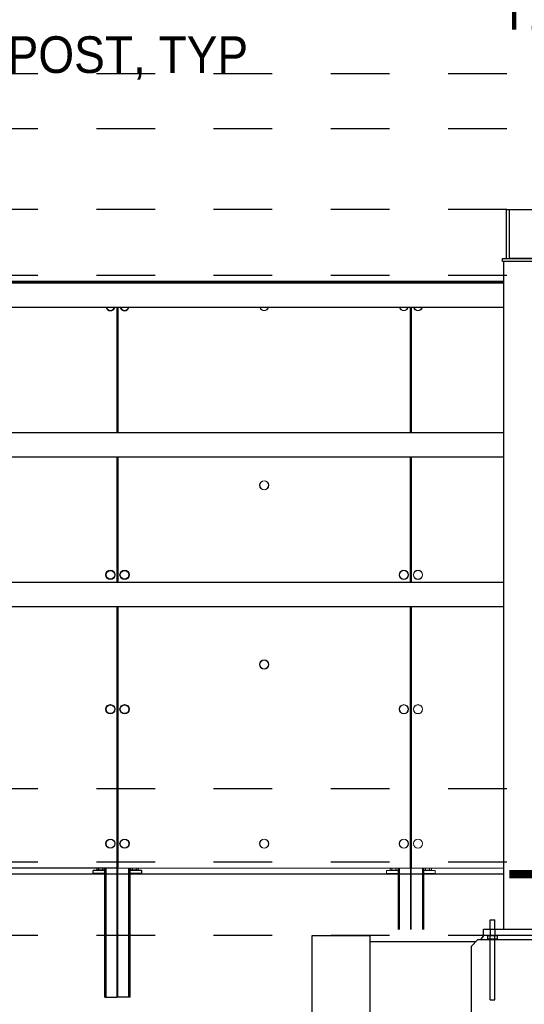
# Paper-space layout 'Layout1' of a CAD drawing. Header units: feet. Extents: x -0.7 to 16.3, y -0.3 to 10.7.
# Tile 15 of 35: x 4.7 to 5.6, y 7.6 to 9.3. Entities that reach past the tile are written whole.
import ezdxf
from ezdxf import colors
from ezdxf.entities.mleader import LeaderData, LeaderLine
from ezdxf.enums import TextEntityAlignment as Align
from ezdxf.math import Vec2, Vec3

# ---------------------------------------------------------------- set-up
doc = ezdxf.new("R2010")
doc.units = ezdxf.units.FT
doc.header["$LTSCALE"] = 0.1
doc.header["$MEASUREMENT"] = 0
doc.linetypes.add('Back Elevation$0$DASHED', pattern=[0.75, 0.5, -0.25])
doc.layers.get('0').update_dxf_attribs({"color": 252})
for name, color, linetype in [('Back Elevation$0$L-ANNO-ELEVATION', 252, 'Back Elevation$0$DASHED'), ('Back Elevation$0$L-ANNO-NOTE', 30, 'Continuous'), ('Back Elevation$0$L-ANNO-SCREEN', 252, 'Continuous'), ('Back Elevation$0$L-DETL-ANNO', 190, 'Continuous'), ('Back Elevation$0$L-DETL-LINE-.25', 2, 'Continuous'), ('Back Elevation$0$L-SITE-FOUNDATION', 1, 'Continuous'), ('Back Elevation$0$L-SITE-PLANTER', 30, 'Continuous'), ('Back Elevation$0$L-SITE-SOIL', 1, 'Continuous'), ('Back Elevation$0$L-SITE-STEEL COLUMN', 3, 'Continuous')]:
    doc.layers.add(name, color=color, linetype=linetype)
doc.styles.add('Back Elevation$0$ARIAL', font='arial.ttf', dxfattribs={"width": 0.9})

# ---------------------------------------------------------------- blocks, each defined once
blk = doc.blocks.new('*U36')
blk.add_hatch(color=11).paths.add_polyline_path([(0, 0.3931), (-0.3931, 0), (0, -0.3931), (0, -0.275, -1), (0, 0.275)], flags=17)
at = {"true_color": 0xffffff}
h = blk.add_hatch(color=7, dxfattribs=at)
h.dxf.hatch_style = 1
edge = h.paths.add_edge_path()
edge.add_arc((0, 0), 0.2722, 0, 360)
blk.add_line((-0.275, 0), (0.275, 0))
at = {"color": 11, "const_width": 0.0288}
blk.add_lwpolyline([(-0.12, 1.901), (0, 1.901)], dxfattribs=at)
blk.add_lwpolyline([(0, 1.901), (0, 0.3)])
at = {"color": 11}
blk.add_lwpolyline([(0, 0.275), (0, 0.3931), (-0.3931, 0), (0, -0.3931), (0, -0.275)], dxfattribs=at)
blk.add_circle((0, 0), 0.275)
at = {"color": 11, "style": 'Back Elevation$0$ARIAL', "width": 0.8}
blk.add_attdef('NUM', text='', height=0.125, dxfattribs=at).set_placement((0.0059, -0.0068), align=Align.BOTTOM_CENTER)
blk.add_attdef('SHEET', text='', height=0.125, dxfattribs=at).set_placement((0.0009, -0.0223), align=Align.TOP_CENTER)
blk = doc.blocks.new('Back Elevation')
at = {"layer": 'Back Elevation$0$L-ANNO-ELEVATION'}
for points in [[(1085.89, 17.02), (-77.23, 17.02)], [(1085.89, 8.02), (-77.23, 8.02)], [(1085.89, -5.18), (-77.23, -5.18)], [(1085.89, -15.98), (-77.23, -15.98)], [(1085.89, -99.98), (-77.23, -99.98)], [(1085.89, -111.98), (-77.23, -111.98)], [(1085.89, -123.98), (-77.23, -123.98)]]:
    blk.add_lwpolyline(points, dxfattribs=at)
at = {"layer": 'Back Elevation$0$L-ANNO-SCREEN'}
for p, q in [((162.06, -17), (277.78, -17)), ((172.78, -16.89), (277.78, -16.89)), ((277.78, -16.89), (277.78, -17)), ((273.25, -21.2), (273.25, -41.7)), ((273.28, -41.7), (273.28, -21.2)), ((273.4, -41.7), (273.4, -21.2)), ((273.44, -41.7), (273.44, -21.2)), ((273.25, -45.7), (273.25, -66.2)), ((273.28, -66.2), (273.28, -45.7)), ((273.4, -66.2), (273.4, -45.7)), ((273.44, -66.2), (273.44, -45.7)), ((273.25, -70.2), (273.25, -112.97)), ((273.28, -134.1), (273.28, -70.2)), ((273.4, -134.1), (273.4, -70.2)), ((273.44, -112.97), (273.44, -70.2)), ((336.56, -113.98), (162.06, -113.98)), ((273.25, -112.97), (225.37, -112.97)), ((269.34, -113.85), (269.34, -113.35)), ((271.25, -113.35), (269.34, -113.35)), ((271.25, -113.85), (269.34, -113.85)), ((269.94, -112.97), (269.94, -113.28)), ((270.03, -113.33), (269.96, -113.29)), ((270.03, -113.33), (270.09, -113.33)), ((270.09, -113.33), (270.56, -113.33)), ((270.22, -113.35), (270.22, -113.33)), ((270.22, -113.97), (270.22, -113.85)), ((270.24, -112.97), (270.24, -113.28)), ((270.56, -113.33), (271.06, -113.33)), ((270.88, -112.97), (270.88, -113.28)), ((270.97, -113.33), (270.97, -113.35)), ((270.97, -113.85), (270.97, -113.97)), ((271.06, -113.33), (271.15, -113.33)), ((271.22, -113.29), (271.15, -113.33)), ((271.22, -113.29), (271.24, -113.28)), ((271.24, -112.97), (271.24, -113.28)), ((271.25, -134.1), (271.25, -112.97)), ((271.26, -134.1), (271.26, -112.97)), ((271.36, -134.1), (271.36, -112.97)), ((271.37, -134.1), (271.37, -112.97)), ((271.46, -134.1), (271.46, -112.97)), ((271.47, -134.1), (271.47, -112.97)), ((275.21, -134.1), (275.21, -112.97)), ((275.22, -134.1), (275.22, -112.97)), ((275.32, -134.1), (275.32, -112.97)), ((275.33, -134.1), (275.33, -112.97)), ((275.43, -134.1), (275.43, -112.97)), ((275.44, -134.1), (275.44, -112.97)), ((275.44, -112.97), (275.44, -113.28)), ((277.34, -113.35), (275.44, -113.35)), ((277.34, -113.85), (275.44, -113.85)), ((275.53, -113.33), (275.46, -113.29)), ((275.53, -113.33), (275.59, -113.33)), ((275.59, -113.33), (276.06, -113.33)), ((275.72, -113.35), (275.72, -113.33)), ((275.72, -113.97), (275.72, -113.85)), ((275.74, -112.97), (275.74, -113.28)), ((276.06, -113.33), (276.56, -113.33)), ((276.38, -112.97), (276.38, -113.28)), ((276.47, -113.33), (276.47, -113.35)), ((276.47, -113.85), (276.47, -113.97)), ((276.56, -113.33), (276.65, -113.33)), ((276.72, -113.29), (276.65, -113.33)), ((276.72, -113.29), (276.74, -113.28)), ((276.74, -112.97), (276.74, -113.28)), ((277.34, -113.85), (277.34, -113.35)), ((271.25, -134.1), (271.26, -134.1)), ((271.26, -134.1), (271.36, -134.1)), ((271.36, -134.1), (271.37, -134.1)), ((271.37, -134.1), (271.46, -134.1)), ((271.46, -134.1), (271.47, -134.1)), ((271.47, -134.1), (273.28, -134.1)), ((273.28, -133.97), (273.4, -133.97)), ((275.21, -134.1), (273.4, -134.1)), ((275.22, -134.1), (275.21, -134.1)), ((275.32, -134.1), (275.22, -134.1)), ((275.33, -134.1), (275.32, -134.1)), ((275.43, -134.1), (275.33, -134.1)), ((275.44, -134.1), (275.43, -134.1))]:
    blk.add_line(p, q, dxfattribs=at)
at = {"layer": 'Back Elevation$0$L-ANNO-SCREEN', "linetype": 'Continuous', "lineweight": 0, "ltscale": 12}
for p, q in [((257.88, -16.89), (336.56, -16.89)), ((257.88, -17), (336.56, -17)), ((321.31, -21.2), (321.31, -41.7)), ((321.34, -41.7), (321.34, -21.2)), ((321.47, -41.7), (321.47, -21.2)), ((321.5, -41.7), (321.5, -21.2)), ((321.31, -45.7), (321.31, -66.2)), ((321.34, -66.2), (321.34, -45.7)), ((321.47, -66.2), (321.47, -45.7)), ((321.5, -66.2), (321.5, -45.7)), ((321.31, -70.2), (321.31, -112.97)), ((321.34, -123.02), (321.34, -70.2)), ((321.47, -123.02), (321.47, -70.2)), ((321.5, -112.97), (321.5, -70.2)), ((321.31, -112.97), (273.44, -112.97)), ((317.4, -113.85), (317.4, -113.35)), ((319.31, -113.35), (317.4, -113.35)), ((319.31, -113.85), (317.4, -113.85)), ((318.01, -112.97), (318.01, -113.28)), ((318.09, -113.33), (318.02, -113.29)), ((318.09, -113.33), (318.15, -113.33)), ((318.15, -113.33), (318.62, -113.33)), ((318.28, -113.35), (318.28, -113.33)), ((318.28, -113.97), (318.28, -113.85)), ((318.3, -112.97), (318.3, -113.28)), ((318.62, -113.33), (319.12, -113.33)), ((318.95, -112.97), (318.95, -113.28)), ((319.03, -113.33), (319.03, -113.35)), ((319.03, -113.85), (319.03, -113.97)), ((319.12, -113.33), (319.22, -113.33)), ((319.28, -113.29), (319.22, -113.33)), ((319.28, -113.29), (319.3, -113.28)), ((319.3, -112.97), (319.3, -113.28)), ((319.31, -123.02), (319.31, -112.97)), ((319.32, -123.02), (319.32, -112.97)), ((319.42, -123.02), (319.42, -112.97)), ((319.43, -123.02), (319.43, -112.97)), ((319.52, -123.02), (319.52, -112.97)), ((319.53, -123.02), (319.53, -112.97)), ((336.56, -112.97), (321.5, -112.97)), ((323.28, -123.02), (323.28, -112.97)), ((323.29, -123.02), (323.29, -112.97)), ((323.38, -123.02), (323.38, -112.97)), ((323.39, -123.02), (323.39, -112.97)), ((323.49, -123.02), (323.49, -112.97)), ((323.5, -123.02), (323.5, -112.97)), ((325.4, -113.35), (323.5, -113.35)), ((325.4, -113.85), (323.5, -113.85)), ((323.51, -112.97), (323.51, -113.28)), ((323.59, -113.33), (323.52, -113.29)), ((323.59, -113.33), (323.65, -113.33)), ((323.65, -113.33), (324.12, -113.33)), ((323.78, -113.35), (323.78, -113.33)), ((323.78, -113.97), (323.78, -113.85)), ((323.8, -112.97), (323.8, -113.28)), ((324.12, -113.33), (324.62, -113.33)), ((324.45, -112.97), (324.45, -113.28)), ((324.53, -113.33), (324.53, -113.35)), ((324.53, -113.85), (324.53, -113.97)), ((324.62, -113.33), (324.72, -113.33)), ((324.78, -113.29), (324.72, -113.33)), ((324.78, -113.29), (324.8, -113.28)), ((324.8, -112.97), (324.8, -113.28)), ((325.4, -113.85), (325.4, -113.35))]:
    blk.add_line(p, q, dxfattribs=at)
for centre, radius in [((297.37, -50.31), 0.75), ((297.37, -50.31), 0.72), ((320.24, -64.97), 0.75), ((320.24, -64.97), 0.72), ((322.57, -64.97), 0.75), ((322.57, -64.97), 0.72), ((297.37, -79.64), 0.75), ((297.37, -79.64), 0.72), ((320.24, -86.97), 0.75), ((320.24, -86.97), 0.72), ((322.57, -86.97), 0.75), ((322.57, -86.97), 0.72), ((297.37, -108.97), 0.75), ((297.37, -108.97), 0.72), ((320.24, -108.97), 0.75), ((320.24, -108.97), 0.72), ((322.57, -108.97), 0.75), ((322.57, -108.97), 0.72)]:
    blk.add_circle(centre, radius, dxfattribs=at)
at = {"layer": 'Back Elevation$0$L-ANNO-SCREEN'}
for centre, radius in [((272.18, -64.97), 0.75), ((272.18, -64.97), 0.72), ((274.5, -64.97), 0.75), ((274.5, -64.97), 0.72), ((272.18, -86.97), 0.75), ((272.18, -86.97), 0.72), ((274.5, -86.97), 0.75), ((274.5, -86.97), 0.72), ((272.18, -108.97), 0.75), ((272.18, -108.97), 0.72), ((274.5, -108.97), 0.75), ((274.5, -108.97), 0.72)]:
    blk.add_circle(centre, radius, dxfattribs=at)
for centre, radius, start, end in [((272.18, -20.97), 0.75, 197.8124, 342.1876), ((272.18, -20.97), 0.72, 198.5812, 341.4188), ((274.5, -20.97), 0.75, 197.8125, 342.1875), ((274.5, -20.97), 0.72, 198.5813, 341.4187)]:
    blk.add_arc(centre, radius, start, end, dxfattribs=at)
at = {"layer": 'Back Elevation$0$L-ANNO-SCREEN', "linetype": 'Continuous', "lineweight": 0, "ltscale": 12}
for centre, radius, start, end in [((297.37, -20.97), 0.75, 197.8125, 342.1875), ((297.37, -20.97), 0.72, 198.5815, 341.4185), ((320.24, -20.97), 0.75, 197.8124, 342.1876), ((320.24, -20.97), 0.72, 198.5812, 341.4188), ((322.57, -20.97), 0.75, 197.8124, 342.1876), ((322.57, -20.97), 0.72, 198.5812, 341.4188)]:
    blk.add_arc(centre, radius, start, end, dxfattribs=at)
at = {"layer": 'Back Elevation$0$L-ANNO-SCREEN'}
for points, knots in [([(270.09, -113.33), (270.09, -113.33), (270.06, -113.33), (270.01, -113.32), (269.97, -113.29), (269.94, -113.28)], [0, 0, 0, 0, 0.070103, 0.530791, 1, 1, 1, 1]), ([(270.24, -113.28), (270.21, -113.29), (270.16, -113.32), (270.11, -113.33), (270.09, -113.33)], [0, 0, 0, 0, 0.495458, 1, 1, 1, 1]), ([(270.56, -113.33), (270.55, -113.33), (270.49, -113.33), (270.38, -113.32), (270.29, -113.29), (270.24, -113.28)], [0, 0, 0, 0, 0.070103, 0.530791, 1, 1, 1, 1]), ([(270.88, -113.28), (270.83, -113.29), (270.72, -113.32), (270.61, -113.33), (270.56, -113.33)], [0, 0, 0, 0, 0.495458, 1, 1, 1, 1]), ([(271.06, -113.33), (271.04, -113.33), (270.99, -113.32), (270.93, -113.3), (270.9, -113.28), (270.88, -113.28)], [0, 0, 0, 0, 0.384439, 0.774498, 1, 1, 1, 1]), ([(271.24, -113.28), (271.22, -113.29), (271.17, -113.31), (271.11, -113.33), (271.08, -113.33), (271.06, -113.33)], [0, 0, 0, 0, 0.376632, 0.756732, 1, 1, 1, 1]), ([(275.59, -113.33), (275.59, -113.33), (275.56, -113.33), (275.51, -113.32), (275.47, -113.29), (275.44, -113.28)], [0, 0, 0, 0, 0.070103, 0.530791, 1, 1, 1, 1]), ([(275.74, -113.28), (275.71, -113.29), (275.66, -113.32), (275.61, -113.33), (275.59, -113.33)], [0, 0, 0, 0, 0.495458, 1, 1, 1, 1]), ([(276.06, -113.33), (276.05, -113.33), (275.99, -113.33), (275.88, -113.32), (275.79, -113.29), (275.74, -113.28)], [0, 0, 0, 0, 0.070103, 0.530791, 1, 1, 1, 1]), ([(276.38, -113.28), (276.33, -113.29), (276.22, -113.32), (276.11, -113.33), (276.06, -113.33)], [0, 0, 0, 0, 0.495458, 1, 1, 1, 1]), ([(276.56, -113.33), (276.54, -113.33), (276.49, -113.32), (276.43, -113.3), (276.4, -113.28), (276.38, -113.28)], [0, 0, 0, 0, 0.384439, 0.774498, 1, 1, 1, 1]), ([(276.74, -113.28), (276.72, -113.29), (276.67, -113.31), (276.61, -113.33), (276.58, -113.33), (276.56, -113.33)], [0, 0, 0, 0, 0.376632, 0.756732, 1, 1, 1, 1])]:
    blk.add_open_spline(points, degree=3, knots=knots, dxfattribs=at)
at = {"layer": 'Back Elevation$0$L-ANNO-SCREEN', "linetype": 'Continuous', "lineweight": 0, "ltscale": 12}
for points, knots in [([(318.15, -113.33), (318.15, -113.33), (318.12, -113.33), (318.07, -113.32), (318.03, -113.29), (318.01, -113.28)], [0, 0, 0, 0, 0.070103, 0.530791, 1, 1, 1, 1]), ([(318.3, -113.28), (318.27, -113.29), (318.23, -113.32), (318.18, -113.33), (318.15, -113.33)], [0, 0, 0, 0, 0.495458, 1, 1, 1, 1]), ([(318.62, -113.33), (318.61, -113.33), (318.56, -113.33), (318.45, -113.32), (318.35, -113.29), (318.3, -113.28)], [0, 0, 0, 0, 0.070103, 0.530791, 1, 1, 1, 1]), ([(318.95, -113.28), (318.89, -113.29), (318.79, -113.32), (318.68, -113.33), (318.62, -113.33)], [0, 0, 0, 0, 0.495458, 1, 1, 1, 1]), ([(319.12, -113.33), (319.1, -113.33), (319.05, -113.32), (319, -113.3), (318.96, -113.28), (318.95, -113.28)], [0, 0, 0, 0, 0.384439, 0.774498, 1, 1, 1, 1]), ([(319.3, -113.28), (319.28, -113.29), (319.24, -113.31), (319.18, -113.33), (319.14, -113.33), (319.12, -113.33)], [0, 0, 0, 0, 0.376632, 0.756732, 1, 1, 1, 1]), ([(323.65, -113.33), (323.65, -113.33), (323.62, -113.33), (323.57, -113.32), (323.53, -113.29), (323.51, -113.28)], [0, 0, 0, 0, 0.070103, 0.530791, 1, 1, 1, 1]), ([(323.8, -113.28), (323.77, -113.29), (323.73, -113.32), (323.68, -113.33), (323.65, -113.33)], [0, 0, 0, 0, 0.495458, 1, 1, 1, 1]), ([(324.12, -113.33), (324.11, -113.33), (324.06, -113.33), (323.95, -113.32), (323.85, -113.29), (323.8, -113.28)], [0, 0, 0, 0, 0.070103, 0.530791, 1, 1, 1, 1]), ([(324.45, -113.28), (324.39, -113.29), (324.29, -113.32), (324.18, -113.33), (324.12, -113.33)], [0, 0, 0, 0, 0.495458, 1, 1, 1, 1]), ([(324.62, -113.33), (324.6, -113.33), (324.55, -113.32), (324.5, -113.3), (324.46, -113.28), (324.45, -113.28)], [0, 0, 0, 0, 0.384439, 0.774498, 1, 1, 1, 1]), ([(324.8, -113.28), (324.78, -113.29), (324.74, -113.31), (324.68, -113.33), (324.64, -113.33), (324.62, -113.33)], [0, 0, 0, 0, 0.376632, 0.756732, 1, 1, 1, 1])]:
    blk.add_open_spline(points, degree=3, knots=knots, dxfattribs=at)
at = {"layer": 'Back Elevation$0$L-DETL-LINE-.25'}
for points in [[(334.38, -121.44), (335.13, -121.44)], [(334.38, -122.98), (334.38, -121.44)], [(335.13, -122.98), (335.13, -121.44)], [(334.38, -134.55), (334.38, -123.98)], [(335.13, -134.55), (335.13, -123.98)], [(334.38, -134.55), (335.13, -134.55)]]:
    blk.add_lwpolyline(points, dxfattribs=at)
for points in [[(348.31, -123.98), (333.31, -123.98), (333.31, -122.98), (348.31, -122.98)], [(333.99, -123.98), (335.52, -123.98), (335.52, -124.59), (333.99, -124.59)]]:
    blk.add_lwpolyline(points, close=True, dxfattribs=at)
at = {"layer": 'Back Elevation$0$L-DETL-LINE-.25', "color": 252, "linetype": 'Back Elevation$0$DASHED'}
for points in [[(334.38, -122.98), (334.38, -123.98)], [(335.13, -122.98), (335.13, -123.98)]]:
    blk.add_lwpolyline(points, dxfattribs=at)
at = {"layer": 'Back Elevation$0$L-SITE-FOUNDATION'}
for points in [[(333.31, -123.98), (332.78, -124.73)], [(331.32, -125.73), (332.32, -124.73)], [(349.32, -124.73), (332.32, -124.73)], [(331.31, -171.38), (331.31, -125.74)]]:
    blk.add_lwpolyline(points, dxfattribs=at)
at = {"layer": 'Back Elevation$0$L-SITE-PLANTER'}
for points in [[(305.25, -171), (305.25, -123.98)], [(305.25, -123.98), (314.75, -123.98)], [(314.75, -171.14), (314.75, -123.98)]]:
    blk.add_lwpolyline(points, dxfattribs=at)
at = {"layer": 'Back Elevation$0$L-SITE-SOIL'}
blk.add_lwpolyline([(314.75, -124.98), (332.07, -124.98)], dxfattribs=at)
at = {"layer": 'Back Elevation$0$L-SITE-STEEL COLUMN'}
for points in [[(337.06, -13.18), (337.06, -5.18)], [(337.06, -5.18), (337.56, -5.18)], [(337.56, -13.18), (337.56, -5.18)], [(336.56, -17.2), (162.06, -17.2)], [(336.56, -21.2), (162.06, -21.2)], [(336.56, -41.7), (162.06, -41.7)], [(336.56, -45.7), (162.06, -45.7)], [(336.56, -66.2), (162.06, -66.2)], [(336.56, -70.2), (162.06, -70.2)]]:
    blk.add_lwpolyline(points, dxfattribs=at)
for points in [[(344.06, -5.18), (344.06, -13.18), (337.56, -13.18), (337.56, -5.18)], [(336.43, -13.18), (345.18, -13.18), (345.18, -13.68), (336.43, -13.68)], [(336.56, -13.68), (336.56, -122.98), (345.06, -122.98), (345.06, -13.68)]]:
    blk.add_lwpolyline(points, close=True, dxfattribs=at)
at = {"layer": 'Back Elevation$0$L-DETL-ANNO', "xscale": 48, "yscale": 48, "zscale": 48}
blk.add_blockref('*U36', (343.26, -205.23), dxfattribs=at).add_auto_attribs({'SHEET': '370 H', 'NUM': '2'})
at = {"layer": 'Back Elevation$0$L-ANNO-NOTE'}
ml = blk.add_multileader_mtext('Standard', dxfattribs=at)
ml.set_content('TOP OF PIER', color=11, style='Back Elevation$0$ARIAL')
ml.set_leader_properties()
ml.build(insert=Vec2(0, 0))
ml.multileader.update_dxf_attribs({"has_dogleg": 0, "dogleg_length": 0.36, "arrow_head_size": 3.75, "scale": 10})
ctx = ml.context
ctx.base_point, ctx.scale, ctx.char_height, ctx.arrow_head_size, ctx.landing_gap_size, ctx.plane_origin = Vec3(375.82, -103.44), 10, 3.75, 3.75, 1.5, Vec3(355.84, -116.24)
notes = []
notes.append((ctx, [(0, (0, 0, 0), (0, 0), (1, 0), 1, [])]))
ctx.mtext.insert, ctx.mtext.flow_direction = Vec3(377.32, -101.53), 5
ml = blk.add_multileader_mtext('Standard', dxfattribs=at)
ml.set_content('TOP OF PIER', color=11, style='Back Elevation$0$ARIAL')
ml.set_leader_properties()
ml.build(insert=Vec2(0, 0))
ml.multileader.update_dxf_attribs({"has_dogleg": 0, "dogleg_length": 0.36, "arrow_head_size": 3.75, "scale": 10})
ctx = ml.context
ctx.base_point, ctx.scale, ctx.char_height, ctx.arrow_head_size, ctx.landing_gap_size, ctx.plane_origin = Vec3(529.25, -103.44), 10, 3.75, 3.75, 1.5, Vec3(509.27, -116.24)
notes.append((ctx, [(0, (0, 0, 0), (0, 0), (1, 0), 1, [])]))
ctx.mtext.insert, ctx.mtext.flow_direction = Vec3(530.75, -101.53), 5
ml = blk.add_multileader_mtext('Standard', dxfattribs=at)
ml.set_content('TOP OF PIER', color=11, style='Back Elevation$0$ARIAL')
ml.set_leader_properties()
ml.build(insert=Vec2(0, 0))
ml.multileader.update_dxf_attribs({"has_dogleg": 0, "dogleg_length": 0.36, "arrow_head_size": 3.75, "scale": 10})
ctx = ml.context
ctx.base_point, ctx.scale, ctx.char_height, ctx.arrow_head_size, ctx.landing_gap_size, ctx.plane_origin = Vec3(712.25, -103.44), 10, 3.75, 3.75, 1.5, Vec3(692.28, -116.24)
notes.append((ctx, [(0, (0, 0, 0), (0, 0), (1, 0), 1, [])]))
ctx.mtext.insert, ctx.mtext.flow_direction = Vec3(713.75, -101.53), 5
ml = blk.add_multileader_mtext('Standard', dxfattribs=at)
ml.set_content('TOP OF PIER', color=11, style='Back Elevation$0$ARIAL')
ml.set_leader_properties()
ml.build(insert=Vec2(0, 0))
ml.multileader.update_dxf_attribs({"has_dogleg": 0, "dogleg_length": 0.36, "arrow_head_size": 3.75, "scale": 10})
ctx = ml.context
ctx.base_point, ctx.scale, ctx.char_height, ctx.arrow_head_size, ctx.landing_gap_size, ctx.plane_origin = Vec3(865.69, -103.44), 10, 3.75, 3.75, 1.5, Vec3(845.71, -116.24)
notes.append((ctx, [(0, (0, 0, 0), (0, 0), (1, 0), 1, [])]))
ctx.mtext.insert, ctx.mtext.flow_direction = Vec3(867.19, -101.53), 5
ml = blk.add_multileader_mtext('Standard', dxfattribs=at)
ml.set_content('TOP OF PIER', color=11, style='Back Elevation$0$ARIAL')
ml.set_leader_properties()
ml.build(insert=Vec2(0, 0))
ml.multileader.update_dxf_attribs({"has_dogleg": 0, "dogleg_length": 0.36, "arrow_head_size": 3.75, "scale": 10})
ctx = ml.context
ctx.base_point, ctx.scale, ctx.char_height, ctx.arrow_head_size, ctx.landing_gap_size, ctx.plane_origin = Vec3(1048.69, -103.44), 10, 3.75, 3.75, 1.5, Vec3(1028.71, -116.24)
notes.append((ctx, [(0, (0, 0, 0), (0, 0), (1, 0), 1, [])]))
ctx.mtext.insert, ctx.mtext.flow_direction = Vec3(1050.19, -101.53), 5
ml = blk.add_multileader_mtext('Standard', dxfattribs=at)
ml.set_content('TOP OF PIER', color=11, style='Back Elevation$0$ARIAL')
ml.set_leader_properties()
ml.build(insert=Vec2(0, 0))
ml.multileader.update_dxf_attribs({"has_dogleg": 0, "dogleg_length": 0.36, "arrow_head_size": 3.75, "scale": 10})
ctx = ml.context
ctx.base_point, ctx.scale, ctx.char_height, ctx.arrow_head_size, ctx.landing_gap_size, ctx.plane_origin = Vec3(378.81, -368.01), 10, 3.75, 3.75, 1.5, Vec3(358.84, -380.82)
notes.append((ctx, [(0, (0, 0, 0), (0, 0), (1, 0), 1, [])]))
ctx.mtext.insert, ctx.mtext.flow_direction = Vec3(380.31, -366.11), 5
ml = blk.add_multileader_mtext('Standard', dxfattribs=at)
ml.set_content('TOP OF PIER', color=11, style='Back Elevation$0$ARIAL')
ml.set_leader_properties()
ml.build(insert=Vec2(0, 0))
ml.multileader.update_dxf_attribs({"has_dogleg": 0, "dogleg_length": 0.36, "arrow_head_size": 3.75, "scale": 10})
ctx = ml.context
ctx.base_point, ctx.scale, ctx.char_height, ctx.arrow_head_size, ctx.landing_gap_size, ctx.plane_origin = Vec3(561.82, -377.01), 10, 3.75, 3.75, 1.5, Vec3(541.84, -389.82)
notes.append((ctx, [(0, (0, 0, 0), (0, 0), (1, 0), 1, [])]))
ctx.mtext.insert, ctx.mtext.flow_direction = Vec3(563.32, -375.11), 5
ml = blk.add_multileader_mtext('Standard', dxfattribs=at)
ml.set_content('759', color=11, style='Back Elevation$0$ARIAL')
ml.set_leader_properties()
ml.build(insert=Vec2(0, 0))
ml.multileader.update_dxf_attribs({"has_dogleg": 0, "dogleg_length": 0.36, "arrow_head_size": 3.75, "scale": 10})
ctx = ml.context
ctx.base_point, ctx.scale, ctx.char_height, ctx.arrow_head_size, ctx.landing_gap_size, ctx.plane_origin = Vec3(759.78, -392.28), 10, 3.75, 3.75, 1.5, Vec3(739.8, -405.08)
notes.append((ctx, [(0, (0, 0, 0), (0, 0), (1, 0), 1, [])]))
ctx.mtext.insert, ctx.mtext.flow_direction = Vec3(761.28, -390.37), 5
ml = blk.add_multileader_mtext('Standard', dxfattribs=at)
ml.set_content('760', color=11, style='Back Elevation$0$ARIAL')
ml.set_leader_properties()
ml.build(insert=Vec2(0, 0))
ml.multileader.update_dxf_attribs({"has_dogleg": 0, "dogleg_length": 0.36, "arrow_head_size": 3.75, "scale": 10})
ctx = ml.context
ctx.base_point, ctx.scale, ctx.char_height, ctx.arrow_head_size, ctx.landing_gap_size, ctx.plane_origin = Vec3(759.78, -380.28), 10, 3.75, 3.75, 1.5, Vec3(739.8, -393.08)
notes.append((ctx, [(0, (0, 0, 0), (0, 0), (1, 0), 1, [])]))
ctx.mtext.insert, ctx.mtext.flow_direction = Vec3(761.28, -378.37), 5
ml = blk.add_multileader_mtext('Standard', dxfattribs=at)
ml.set_content('758', color=11, style='Back Elevation$0$ARIAL')
ml.set_leader_properties()
ml.build(insert=Vec2(0, 0))
ml.multileader.update_dxf_attribs({"has_dogleg": 0, "dogleg_length": 0.36, "arrow_head_size": 3.75, "scale": 10})
ctx = ml.context
ctx.base_point, ctx.scale, ctx.char_height, ctx.arrow_head_size, ctx.landing_gap_size, ctx.plane_origin = Vec3(759.78, -404.28), 10, 3.75, 3.75, 1.5, Vec3(739.8, -417.08)
notes.append((ctx, [(0, (0, 0, 0), (0, 0), (1, 0), 1, [])]))
ctx.mtext.insert, ctx.mtext.flow_direction = Vec3(761.28, -402.37), 5
ml = blk.add_multileader_mtext('Standard', dxfattribs=at)
ml.set_content('757', color=11, style='Back Elevation$0$ARIAL')
ml.set_leader_properties()
ml.build(insert=Vec2(0, 0))
ml.multileader.update_dxf_attribs({"has_dogleg": 0, "dogleg_length": 0.36, "arrow_head_size": 3.75, "scale": 10})
ctx = ml.context
ctx.base_point, ctx.scale, ctx.char_height, ctx.arrow_head_size, ctx.landing_gap_size, ctx.plane_origin = Vec3(759.78, -416.28), 10, 3.75, 3.75, 1.5, Vec3(739.8, -429.08)
notes.append((ctx, [(0, (0, 0, 0), (0, 0), (1, 0), 1, [])]))
ctx.mtext.insert, ctx.mtext.flow_direction = Vec3(761.28, -414.37), 5
ml = blk.add_multileader_mtext('Standard', dxfattribs=at)
ml.set_content('756', color=11, style='Back Elevation$0$ARIAL')
ml.set_leader_properties()
ml.build(insert=Vec2(0, 0))
ml.multileader.update_dxf_attribs({"has_dogleg": 0, "dogleg_length": 0.36, "arrow_head_size": 3.75, "scale": 10})
ctx = ml.context
ctx.base_point, ctx.scale, ctx.char_height, ctx.arrow_head_size, ctx.landing_gap_size, ctx.plane_origin = Vec3(759.78, -428.28), 10, 3.75, 3.75, 1.5, Vec3(739.8, -441.08)
notes.append((ctx, [(0, (0, 0, 0), (0, 0), (1, 0), 1, [])]))
ctx.mtext.insert, ctx.mtext.flow_direction = Vec3(761.28, -426.37), 5
ml = blk.add_multileader_mtext('Standard', dxfattribs=at)
ml.set_content('755', color=11, style='Back Elevation$0$ARIAL')
ml.set_leader_properties()
ml.build(insert=Vec2(0, 0))
ml.multileader.update_dxf_attribs({"has_dogleg": 0, "dogleg_length": 0.36, "arrow_head_size": 3.75, "scale": 10})
ctx = ml.context
ctx.base_point, ctx.scale, ctx.char_height, ctx.arrow_head_size, ctx.landing_gap_size, ctx.plane_origin = Vec3(759.78, -440.28), 10, 3.75, 3.75, 1.5, Vec3(739.8, -453.08)
notes.append((ctx, [(0, (0, 0, 0), (0, 0), (1, 0), 1, [])]))
ctx.mtext.insert, ctx.mtext.flow_direction = Vec3(761.28, -438.37), 5
ml = blk.add_multileader_mtext('Standard', dxfattribs=at)
ml.set_content('754', color=11, style='Back Elevation$0$ARIAL')
ml.set_leader_properties()
ml.build(insert=Vec2(0, 0))
ml.multileader.update_dxf_attribs({"has_dogleg": 0, "dogleg_length": 0.36, "arrow_head_size": 3.75, "scale": 10})
ctx = ml.context
ctx.base_point, ctx.scale, ctx.char_height, ctx.arrow_head_size, ctx.landing_gap_size, ctx.plane_origin = Vec3(759.78, -452.28), 10, 3.75, 3.75, 1.5, Vec3(739.8, -465.08)
notes.append((ctx, [(0, (0, 0, 0), (0, 0), (1, 0), 1, [])]))
ctx.mtext.insert, ctx.mtext.flow_direction = Vec3(761.28, -450.37), 5
ml = blk.add_multileader_mtext('Standard', dxfattribs=at)
ml.set_content('761', color=11, style='Back Elevation$0$ARIAL')
ml.set_leader_properties()
ml.build(insert=Vec2(0, 0))
ml.multileader.update_dxf_attribs({"has_dogleg": 0, "dogleg_length": 0.36, "arrow_head_size": 3.75, "scale": 10})
ctx = ml.context
ctx.base_point, ctx.scale, ctx.char_height, ctx.arrow_head_size, ctx.landing_gap_size, ctx.plane_origin = Vec3(759.78, -368.28), 10, 3.75, 3.75, 1.5, Vec3(739.8, -381.08)
notes.append((ctx, [(0, (0, 0, 0), (0, 0), (1, 0), 1, [])]))
ctx.mtext.insert, ctx.mtext.flow_direction = Vec3(761.28, -366.37), 5
ml = blk.add_multileader_mtext('Standard', dxfattribs=at)
ml.set_content('762', color=11, style='Back Elevation$0$ARIAL')
ml.set_leader_properties()
ml.build(insert=Vec2(0, 0))
ml.multileader.update_dxf_attribs({"has_dogleg": 0, "dogleg_length": 0.36, "arrow_head_size": 3.75, "scale": 10})
ctx = ml.context
ctx.base_point, ctx.scale, ctx.char_height, ctx.arrow_head_size, ctx.landing_gap_size, ctx.plane_origin = Vec3(759.78, -356.28), 10, 3.75, 3.75, 1.5, Vec3(739.8, -369.08)
notes.append((ctx, [(0, (0, 0, 0), (0, 0), (1, 0), 1, [])]))
ctx.mtext.insert, ctx.mtext.flow_direction = Vec3(761.28, -354.37), 5
ml = blk.add_multileader_mtext('Standard', dxfattribs=at)
ml.set_content('769', color=11, style='Back Elevation$0$ARIAL')
ml.set_leader_properties()
ml.build(insert=Vec2(0, 0))
ml.multileader.update_dxf_attribs({"has_dogleg": 0, "dogleg_length": 0.36, "arrow_head_size": 3.75, "scale": 10})
ctx = ml.context
ctx.base_point, ctx.scale, ctx.char_height, ctx.arrow_head_size, ctx.landing_gap_size, ctx.plane_origin = Vec3(759.78, -272.28), 10, 3.75, 3.75, 1.5, Vec3(739.8, -285.08)
notes.append((ctx, [(0, (0, 0, 0), (0, 0), (1, 0), 1, [])]))
ctx.mtext.insert, ctx.mtext.flow_direction = Vec3(761.28, -270.37), 5
ml = blk.add_multileader_mtext('Standard', dxfattribs=at)
ml.set_content('TOP OF TRELLIS BACK', color=11, style='Back Elevation$0$ARIAL')
ml.set_leader_properties()
ml.build(insert=Vec2(0, 0))
ml.multileader.update_dxf_attribs({"has_dogleg": 0, "dogleg_length": 0.36, "arrow_head_size": 3.75, "scale": 10})
ctx = ml.context
ctx.base_point, ctx.scale, ctx.char_height, ctx.arrow_head_size, ctx.landing_gap_size, ctx.plane_origin = Vec3(759.12, -261.48), 10, 3.75, 3.75, 1.5, Vec3(739.15, -274.28)
notes.append((ctx, [(0, (0, 0, 0), (0, 0), (1, 0), 1, [])]))
ctx.mtext.insert, ctx.mtext.flow_direction = Vec3(760.62, -259.57), 5
ml = blk.add_multileader_mtext('Standard', dxfattribs=at)
ml.set_content('771', color=11, style='Back Elevation$0$ARIAL')
ml.set_leader_properties()
ml.build(insert=Vec2(0, 0))
ml.multileader.update_dxf_attribs({"has_dogleg": 0, "dogleg_length": 0.36, "arrow_head_size": 3.75, "scale": 10})
ctx = ml.context
ctx.base_point, ctx.scale, ctx.char_height, ctx.arrow_head_size, ctx.landing_gap_size, ctx.plane_origin = Vec3(759.78, -248.25), 10, 3.75, 3.75, 1.5, Vec3(739.8, -261.08)
notes.append((ctx, [(0, (0, 0, 0), (0, 0), (1, 0), 1, [])]))
ctx.mtext.insert, ctx.mtext.flow_direction = Vec3(761.28, -246.37), 5
ml = blk.add_multileader_mtext('Standard', dxfattribs=at)
ml.set_content('772', color=11, style='Back Elevation$0$ARIAL')
ml.set_leader_properties()
ml.build(insert=Vec2(0, 0))
ml.multileader.update_dxf_attribs({"has_dogleg": 0, "dogleg_length": 0.36, "arrow_head_size": 3.75, "scale": 10})
ctx = ml.context
ctx.base_point, ctx.scale, ctx.char_height, ctx.arrow_head_size, ctx.landing_gap_size, ctx.plane_origin = Vec3(759.78, -239.25), 10, 3.75, 3.75, 1.5, Vec3(739.8, -252.08)
notes.append((ctx, [(0, (0, 0, 0), (0, 0), (1, 0), 1, [])]))
ctx.mtext.insert, ctx.mtext.flow_direction = Vec3(761.28, -237.37), 5
ml = blk.add_multileader_mtext('Standard', dxfattribs=at)
ml.set_content('MATCHLINE', color=11, style='Back Elevation$0$ARIAL')
ml.set_leader_properties()
ml.build(insert=Vec2(0, 0))
ml.multileader.update_dxf_attribs({"has_dogleg": 0, "dogleg_length": 0.36, "arrow_head_size": 3.75, "scale": 10})
ctx = ml.context
ctx.base_point, ctx.scale, ctx.char_height, ctx.arrow_head_size, ctx.landing_gap_size, ctx.plane_origin, ctx.plane_x_axis, ctx.plane_y_axis = Vec3(1091.42, -94.98), 10, 3.75, 3.75, 1.5, Vec3(1104.23, -114.96), Vec3(0, 1), Vec3(-1, 0)
notes.append((ctx, [(0, (0, 0, 0), (0, 0), (1, 0), 1, [])]))
ctx.mtext.insert, ctx.mtext.text_direction, ctx.mtext.rotation, ctx.mtext.flow_direction = Vec3(1089.52, -93.48), Vec3(0, 1), 1.570796, 5
at = {"layer": 'Back Elevation$0$L-DETL-ANNO'}
ml = blk.add_multileader_mtext('Standard', dxfattribs=at)
ml.set_content('T12', color=11, style='Back Elevation$0$ARIAL')
ml.set_leader_properties()
ml.build(insert=Vec2(0, 0))
ml.multileader.update_dxf_attribs({"has_dogleg": 0, "dogleg_length": 0.36, "arrow_head_size": 6, "scale": 48})
ctx = ml.context
ctx.base_point, ctx.scale, ctx.char_height, ctx.arrow_head_size, ctx.landing_gap_size, ctx.plane_origin = Vec3(331.53, 27.26), 48, 6, 6, 4.5, Vec3(299.42, 48.96)
notes.append((ctx, [(0, (0, 0, 0), (0, 0), (1, 0), 1, [])]))
ctx.mtext.insert, ctx.mtext.flow_direction = Vec3(336.03, 30.26), 5
ml = blk.add_multileader_mtext('Standard', dxfattribs=at)
ml.set_content('T13', color=11, style='Back Elevation$0$ARIAL')
ml.set_leader_properties()
ml.build(insert=Vec2(0, 0))
ml.multileader.update_dxf_attribs({"has_dogleg": 0, "dogleg_length": 0.36, "arrow_head_size": 6, "scale": 48})
ctx = ml.context
ctx.base_point, ctx.scale, ctx.char_height, ctx.arrow_head_size, ctx.landing_gap_size, ctx.plane_origin = Vec3(484.97, 27.2), 48, 6, 6, 4.5, Vec3(452.85, 48.96)
notes.append((ctx, [(0, (0, 0, 0), (0, 0), (1, 0), 1, [])]))
ctx.mtext.insert, ctx.mtext.flow_direction = Vec3(489.47, 30.26), 5
ml = blk.add_multileader_mtext('Standard', dxfattribs=at)
ml.set_content('T16', color=11, style='Back Elevation$0$ARIAL')
ml.set_leader_properties()
ml.build(insert=Vec2(0, 0))
ml.multileader.update_dxf_attribs({"has_dogleg": 0, "dogleg_length": 0.36, "arrow_head_size": 6, "scale": 48})
ctx = ml.context
ctx.base_point, ctx.scale, ctx.char_height, ctx.arrow_head_size, ctx.landing_gap_size, ctx.plane_origin = Vec3(1004.41, 27.2), 48, 6, 6, 4.5, Vec3(972.29, 48.96)
notes.append((ctx, [(0, (0, 0, 0), (0, 0), (1, 0), 1, [])]))
ctx.mtext.insert, ctx.mtext.flow_direction = Vec3(1008.91, 30.26), 5
ml = blk.add_multileader_mtext('Standard', dxfattribs=at)
ml.set_content('T14', color=11, style='Back Elevation$0$ARIAL')
ml.set_leader_properties()
ml.build(insert=Vec2(0, 0))
ml.multileader.update_dxf_attribs({"has_dogleg": 0, "dogleg_length": 0.36, "arrow_head_size": 6, "scale": 48})
ctx = ml.context
ctx.base_point, ctx.scale, ctx.char_height, ctx.arrow_head_size, ctx.landing_gap_size, ctx.plane_origin = Vec3(667.97, 27.26), 48, 6, 6, 4.5, Vec3(635.85, 48.96)
notes.append((ctx, [(0, (0, 0, 0), (0, 0), (1, 0), 1, [])]))
ctx.mtext.insert, ctx.mtext.flow_direction = Vec3(672.47, 30.26), 5
ml = blk.add_multileader_mtext('Standard', dxfattribs=at)
ml.set_content('T15', color=11, style='Back Elevation$0$ARIAL')
ml.set_leader_properties()
ml.build(insert=Vec2(0, 0))
ml.multileader.update_dxf_attribs({"has_dogleg": 0, "dogleg_length": 0.36, "arrow_head_size": 6, "scale": 48})
ctx = ml.context
ctx.base_point, ctx.scale, ctx.char_height, ctx.arrow_head_size, ctx.landing_gap_size, ctx.plane_origin = Vec3(821.4, 27.2), 48, 6, 6, 4.5, Vec3(789.29, 48.96)
notes.append((ctx, [(0, (0, 0, 0), (0, 0), (1, 0), 1, [])]))
ctx.mtext.insert, ctx.mtext.flow_direction = Vec3(825.9, 30.26), 5
ml = blk.add_multileader_mtext('Standard', dxfattribs=at)
ml.set_content('REAR TRELLIS POST, TYP', color=11, style='Back Elevation$0$ARIAL')
ml.set_leader_properties()
ml.build(insert=Vec2(0, 0))
ml.multileader.update_dxf_attribs({"has_dogleg": 0, "dogleg_length": 0.36, "arrow_head_size": 6, "scale": 48})
ctx = ml.context
ctx.base_point, ctx.scale, ctx.char_height, ctx.arrow_head_size, ctx.landing_gap_size, ctx.plane_origin = Vec3(195.09, 19.58), 48, 6, 6, 4.5, Vec3(162.98, 41.88)
notes.append((ctx, [(0, (1, 1, 0), (177.81, 19.58), (1, 0), 17.28, [(0, [(157.71, -3.37), (175.85, 19.58)], 0, [])])]))
ctx.mtext.insert, ctx.mtext.flow_direction = Vec3(199.59, 23.18), 5
ml = blk.add_multileader_mtext('Standard', dxfattribs=at)
ml.set_content('T19', color=11, style='Back Elevation$0$ARIAL')
ml.set_leader_properties()
ml.build(insert=Vec2(0, 0))
ml.multileader.update_dxf_attribs({"has_dogleg": 0, "dogleg_length": 0.36, "arrow_head_size": 6, "scale": 48})
ctx = ml.context
ctx.base_point, ctx.scale, ctx.char_height, ctx.arrow_head_size, ctx.landing_gap_size, ctx.plane_origin = Vec3(334.53, -229.33), 48, 6, 6, 4.5, Vec3(302.41, -207.58)
notes.append((ctx, [(0, (0, 0, 0), (0, 0), (1, 0), 1, [])]))
ctx.mtext.insert, ctx.mtext.flow_direction = Vec3(339.03, -226.28), 5
ml = blk.add_multileader_mtext('Standard', dxfattribs=at)
ml.set_content('T20', color=11, style='Back Elevation$0$ARIAL')
ml.set_leader_properties()
ml.build(insert=Vec2(0, 0))
ml.multileader.update_dxf_attribs({"has_dogleg": 0, "dogleg_length": 0.36, "arrow_head_size": 6, "scale": 48})
ctx = ml.context
ctx.base_point, ctx.scale, ctx.char_height, ctx.arrow_head_size, ctx.landing_gap_size, ctx.plane_origin = Vec3(517.53, -229.33), 48, 6, 6, 4.5, Vec3(485.42, -207.58)
notes.append((ctx, [(0, (0, 0, 0), (0, 0), (1, 0), 1, [])]))
ctx.mtext.insert, ctx.mtext.flow_direction = Vec3(522.03, -226.28), 5
for ctx, leaders in notes:
    for number, flags, end, landing, length, lines in leaders:
        leader = LeaderData()
        leader.index, (leader.has_last_leader_line, leader.has_dogleg_vector, leader.attachment_direction) = number, flags
        leader.last_leader_point, leader.dogleg_vector, leader.dogleg_length = Vec3(end), Vec3(landing), length
        for number, points, colour, breaks in lines:
            line = LeaderLine()
            line.index, line.vertices, line.color, line.breaks = number, Vec3.list(points), colors.encode_raw_color(colour), breaks
            leader.lines.append(line)
        ctx.leaders.append(leader)

psp = doc.layouts.get("Layout1")

# ---------------------------------------------------------------- block references
at = {"xscale": 0.01041666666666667, "yscale": 0.01041666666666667, "zscale": 0.01041666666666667}
psp.add_blockref('Back Elevation', (2.0586, 9.0274), dxfattribs=at)

doc.saveas('drawing.dxf')
